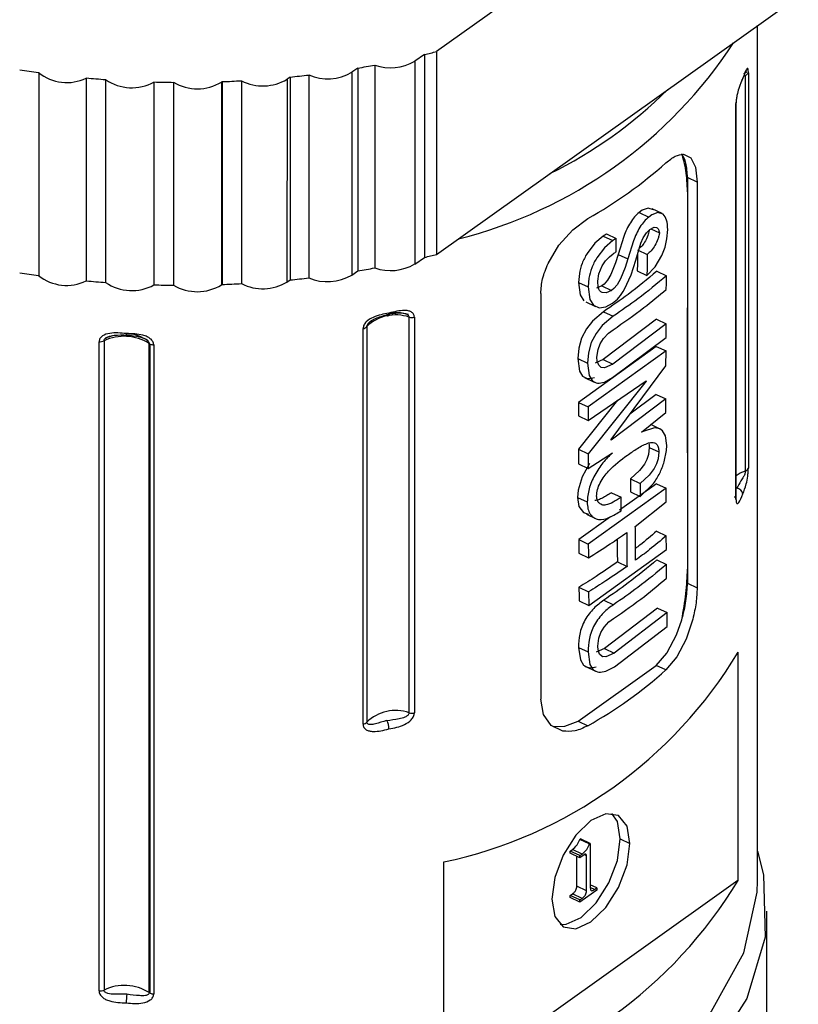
# Paper-space layout '图纸1(2)' of a CAD drawing. Header units: millimetres. Extents: x 7 to 438, y 7 to 308.
# Tile 6 of 25: x 80 to 92, y 220 to 236. Entities that reach past the tile are written whole.
import ezdxf

# ---------------------------------------------------------------- set-up
doc = ezdxf.new("R2010")
doc.units = ezdxf.units.MM
doc.linetypes.add('SLD-实线', pattern=[0])

psp = doc.layouts.new('图纸1(2)')

# ---------------------------------------------------------------- linework, layer by layer
at = {"color": 7, "linetype": 'SLD-实线', "lineweight": 25, "ltscale": 1.5}
for p, q in [((92.239, 239.729), (86.414, 235.577)), ((86.414, 232.311), (92.239, 236.463)), ((91.583, 222.224), (91.583, 235.995)), ((86.414, 235.577), (86.414, 232.311)), ((86.22, 235.529), (86.064, 235.422)), ((86.064, 235.422), (86.064, 232.155)), ((86.22, 235.529), (86.22, 232.263)), ((85.146, 235.311), (85.049, 235.244)), ((85.146, 235.311), (85.146, 232.045)), ((85.418, 235.359), (85.418, 232.093)), ((80.008, 235.237), (80.008, 231.971)), ((80.774, 235.15), (80.774, 231.884)), ((81.086, 235.125), (81.086, 231.859)), ((83.274, 235.106), (83.274, 231.84)), ((84.007, 235.131), (84.005, 231.864)), ((84.057, 235.166), (84.007, 235.131)), ((84.057, 235.166), (84.057, 231.9)), ((84.358, 235.199), (84.358, 231.933)), ((85.049, 235.244), (85.049, 231.978)), ((91.409, 235.242), (91.355, 235.215)), ((91.387, 228.827), (91.387, 235.196)), ((91.435, 235.235), (91.435, 228.866)), ((81.864, 235.087), (81.864, 231.821)), ((82.179, 235.081), (82.179, 231.815)), ((82.951, 235.085), (82.951, 231.819)), ((82.96, 235.092), (82.96, 231.826)), ((91.236, 228.369), (91.236, 234.738)), ((91.24, 228.384), (91.24, 234.753)), ((90.392, 233.924), (90.511, 233.867)), ((90.511, 233.867), (90.585, 233.713)), ((90.585, 233.713), (90.61, 233.476)), ((90.61, 233.476), (90.454, 233.549)), ((90.454, 233.549), (90.454, 233.32)), ((90.61, 233.476), (90.61, 226.944)), ((90.454, 233.32), (90.454, 231.45)), ((89.82, 233.057), (89.726, 233.021)), ((89.906, 233.03), (89.82, 233.057)), ((90.045, 232.97), (89.887, 233.044)), ((88.607, 232.706), (88.85, 232.887)), ((89.726, 233.021), (89.675, 232.984)), ((89.675, 232.984), (89.83, 232.911)), ((89.881, 232.948), (89.83, 232.911)), ((89.976, 232.985), (89.881, 232.948)), ((90.062, 232.958), (89.976, 232.985)), ((89.847, 232.71), (89.916, 232.748)), ((89.916, 232.748), (89.956, 232.745)), ((88.385, 232.457), (88.607, 232.706)), ((89.099, 232.605), (88.962, 232.49)), ((89.099, 232.605), (89.254, 232.532)), ((89.153, 232.641), (89.308, 232.568)), ((89.429, 232.601), (89.339, 232.311)), ((89.704, 232.491), (89.742, 232.579)), ((89.742, 232.579), (89.794, 232.657)), ((89.794, 232.657), (89.847, 232.71)), ((89.867, 232.721), (90.002, 232.657)), ((90.125, 232.561), (90.136, 232.709)), ((88.21, 232.164), (88.385, 232.457)), ((88.962, 232.49), (88.837, 232.327)), ((89.117, 232.417), (88.993, 232.254)), ((89.254, 232.532), (89.117, 232.417)), ((89.584, 232.528), (89.495, 232.239)), ((89.624, 232.22), (89.704, 232.491)), ((90.044, 232.293), (90.096, 232.428)), ((90.096, 232.428), (90.125, 232.561)), ((86.064, 232.155), (86.22, 232.263)), ((89.134, 232.207), (89.197, 232.273)), ((89.197, 232.273), (89.258, 232.32)), ((89.339, 232.311), (89.297, 232.172)), ((89.339, 232.311), (89.495, 232.239)), ((89.651, 232.384), (89.807, 232.311)), ((89.932, 232.108), (90.044, 232.293)), ((89.028, 231.999), (89.08, 232.124)), ((89.08, 232.124), (89.134, 232.207)), ((89.297, 232.172), (89.222, 231.987)), ((89.452, 232.099), (89.377, 231.915)), ((89.495, 232.239), (89.452, 232.099)), ((89.549, 231.981), (89.624, 232.22)), ((89.802, 231.971), (89.932, 232.108)), ((85.049, 231.978), (85.146, 232.045)), ((88.714, 232.001), (88.701, 231.859)), ((89.01, 231.88), (89.028, 231.999)), ((89.222, 231.987), (89.168, 231.896)), ((89.443, 231.748), (89.549, 231.981)), ((89.647, 232.044), (89.802, 231.971)), ((89.96, 232.038), (90.116, 231.966)), ((84.005, 231.864), (84.057, 231.9)), ((88.701, 231.859), (88.728, 231.657)), ((88.701, 231.859), (88.856, 231.787)), ((88.869, 231.929), (88.856, 231.787)), ((88.856, 231.787), (88.884, 231.584)), ((89.078, 231.804), (88.988, 231.765)), ((89.019, 231.782), (89.01, 231.88)), ((89.114, 231.833), (89.078, 231.804)), ((89.078, 231.804), (89.234, 231.731)), ((89.168, 231.896), (89.114, 231.833)), ((89.323, 231.823), (89.27, 231.76)), ((89.377, 231.915), (89.323, 231.823)), ((88.092, 231.682), (88.092, 225.149)), ((88.728, 231.657), (88.787, 231.565)), ((89.143, 231.692), (89.079, 231.697)), ((89.234, 231.731), (89.143, 231.692)), ((89.27, 231.76), (89.234, 231.731)), ((88.817, 231.544), (88.972, 231.471)), ((88.884, 231.584), (88.942, 231.492)), ((88.942, 231.492), (89.034, 231.452)), ((89.034, 231.452), (89.141, 231.468)), ((89.141, 231.468), (89.246, 231.523)), ((85.973, 224.93), (85.973, 231.299)), ((86.057, 231.299), (86.057, 224.93)), ((89.103, 231.388), (88.926, 231.238)), ((89.259, 231.315), (89.081, 231.165)), ((89.103, 231.388), (89.259, 231.315)), ((90.454, 229.114), (90.454, 231.45)), ((90.454, 231.45), (90.454, 229.114)), ((85.292, 231.149), (85.292, 224.78)), ((88.926, 231.238), (88.827, 231.112)), ((89.081, 231.165), (88.982, 231.039)), ((89.955, 231.267), (89.096, 230.617)), ((90.111, 231.194), (89.252, 230.545)), ((89.955, 231.267), (90.111, 231.194)), ((90.11, 230.975), (90.111, 231.194)), ((81.196, 231), (81.077, 230.962)), ((85.23, 224.747), (85.23, 231.116)), ((88.827, 231.112), (88.749, 230.964)), ((88.982, 231.039), (88.905, 230.891)), ((89.104, 230.958), (89.182, 231.04)), ((89.182, 231.04), (89.257, 231.096)), ((80.98, 220.453), (80.98, 230.904)), ((81.06, 230.918), (81.06, 220.466)), ((81.786, 220.425), (81.786, 230.876)), ((81.802, 220.415), (81.802, 230.867)), ((81.86, 230.854), (81.86, 220.402)), ((89.953, 230.829), (88.702, 229.928)), ((88.749, 230.964), (88.703, 230.799)), ((88.905, 230.891), (88.859, 230.726)), ((89.015, 230.78), (89.051, 230.872)), ((89.051, 230.872), (89.104, 230.958)), ((89.25, 230.326), (90.11, 230.975)), ((89.953, 230.829), (90.109, 230.756)), ((88.703, 230.799), (88.689, 230.633)), ((88.859, 230.726), (88.845, 230.56)), ((90.109, 230.756), (88.858, 229.855)), ((88.997, 230.654), (89.015, 230.78)), ((90.108, 230.517), (90.109, 230.756)), ((88.689, 230.633), (88.714, 230.433)), ((88.689, 230.633), (88.845, 230.56)), ((88.845, 230.56), (88.87, 230.361)), ((89.096, 230.617), (88.966, 230.557)), ((89.002, 230.593), (88.997, 230.654)), ((89.025, 230.527), (89.002, 230.593)), ((89.065, 230.491), (89.025, 230.527)), ((89.096, 230.617), (89.252, 230.545)), ((89.252, 230.545), (89.121, 230.485)), ((89.224, 229.328), (90.108, 230.517)), ((88.714, 230.433), (88.763, 230.35)), ((88.87, 230.361), (88.918, 230.278)), ((89.065, 230.491), (89.067, 230.49)), ((89.121, 230.485), (89.065, 230.491)), ((88.796, 230.327), (88.954, 230.254)), ((89.789, 230.268), (88.856, 229.102)), ((88.857, 229.636), (89.789, 230.277)), ((89.116, 230.255), (89.25, 230.326)), ((89.781, 230.272), (89.789, 230.268)), ((89.789, 230.277), (89.789, 230.268)), ((89.952, 230.056), (89.528, 229.737)), ((89.952, 230.056), (90.107, 229.983)), ((89.33, 229.961), (88.7, 229.174)), ((88.702, 229.928), (88.858, 229.855)), ((90.107, 229.983), (89.224, 229.319)), ((90.107, 229.764), (90.107, 229.983)), ((88.858, 229.855), (88.857, 229.636)), ((89.716, 229.449), (90.107, 229.764)), ((88.701, 229.709), (88.857, 229.636)), ((90.004, 229.503), (89.864, 229.569)), ((89.739, 229.461), (89.716, 229.449)), ((89.926, 229.518), (89.739, 229.461)), ((89.224, 229.319), (89.224, 229.328)), ((89.87, 229.282), (89.869, 229.282)), ((90.121, 229.236), (90.1, 229.388)), ((90.117, 229.154), (90.121, 229.236)), ((88.7, 229.174), (88.7, 228.936)), ((88.7, 229.174), (88.856, 229.102)), ((88.856, 228.863), (89.246, 229.114)), ((88.856, 229.102), (88.856, 228.863)), ((89.826, 229.091), (89.799, 229.01)), ((89.839, 229.203), (89.826, 229.091)), ((89.839, 229.203), (89.994, 229.13)), ((89.994, 229.13), (89.981, 229.018)), ((90.081, 228.973), (90.117, 229.154)), ((90.454, 229.114), (90.454, 227.242)), ((88.7, 228.936), (88.856, 228.863)), ((88.876, 228.944), (88.758, 228.727)), ((89.761, 228.935), (89.683, 228.83)), ((89.799, 229.01), (89.761, 228.935)), ((89.955, 228.937), (89.916, 228.862)), ((89.981, 229.018), (89.955, 228.937)), ((89.683, 228.83), (89.535, 228.696)), ((89.916, 228.862), (89.838, 228.757)), ((88.758, 228.727), (88.694, 228.513)), ((89.954, 228.619), (89.361, 228.192)), ((89.535, 228.696), (89.691, 228.623)), ((89.838, 228.757), (89.691, 228.623)), ((89.691, 228.623), (89.692, 228.412)), ((89.692, 228.412), (89.908, 228.622)), ((89.954, 228.619), (90.11, 228.546)), ((88.694, 228.513), (88.684, 228.397)), ((90.11, 228.546), (88.858, 227.646)), ((89.229, 228.474), (89.385, 228.401)), ((89.536, 228.485), (89.692, 228.412)), ((90.111, 228.326), (90.11, 228.546)), ((88.684, 228.397), (88.708, 228.252)), ((88.684, 228.397), (88.84, 228.324)), ((89.057, 228.292), (89.087, 228.278)), ((89.386, 228.181), (89.385, 228.401)), ((89.615, 227.932), (90.111, 228.326)), ((88.708, 228.252), (88.778, 228.154)), ((88.778, 228.154), (88.862, 228.126)), ((88.827, 228.127), (88.984, 228.053)), ((89.213, 228.086), (88.703, 227.718)), ((89.958, 227.853), (90.114, 227.78)), ((88.703, 227.718), (88.858, 227.646)), ((88.704, 227.498), (88.859, 227.425)), ((88.864, 226.659), (90.115, 227.56)), ((89.326, 227.358), (89.481, 227.285)), ((89.962, 227.393), (90.117, 227.32)), ((90.454, 227.242), (90.454, 227.016)), ((90.455, 227.016), (90.61, 226.944)), ((88.707, 226.952), (88.863, 226.879)), ((88.709, 226.732), (88.864, 226.659)), ((89.106, 226.742), (89.261, 226.669)), ((89.97, 226.615), (89.117, 225.963)), ((90.126, 226.543), (89.273, 225.89)), ((89.97, 226.615), (90.126, 226.543)), ((89.112, 226.309), (89.19, 226.392)), ((89.19, 226.392), (89.264, 226.448)), ((90.278, 226.186), (90.363, 226.428)), ((90.541, 226.438), (90.433, 226.114)), ((89.025, 226.131), (89.059, 226.224)), ((89.059, 226.224), (89.112, 226.309)), ((89.277, 225.669), (90.129, 226.321)), ((89.01, 226.003), (89.025, 226.131)), ((90.13, 225.903), (90.278, 226.186)), ((90.433, 226.114), (90.285, 225.83)), ((88.7, 225.983), (88.73, 225.781)), ((88.7, 225.983), (88.856, 225.91)), ((88.856, 225.91), (88.885, 225.709)), ((89.117, 225.963), (88.985, 225.904)), ((89.015, 225.942), (89.01, 226.003)), ((89.04, 225.875), (89.015, 225.942)), ((89.117, 225.963), (89.273, 225.89)), ((88.73, 225.781), (88.781, 225.697)), ((89.083, 225.838), (89.04, 225.875)), ((89.083, 225.838), (89.085, 225.837)), ((89.14, 225.831), (89.083, 225.838)), ((89.273, 225.89), (89.14, 225.831)), ((89.953, 225.691), (90.12, 225.888)), ((90.285, 225.83), (90.108, 225.619)), ((90.12, 225.888), (90.13, 225.903)), ((91.268, 225.904), (91.268, 222.23)), ((88.694, 224.794), (89.953, 225.691)), ((88.816, 225.673), (88.974, 225.599)), ((88.885, 225.709), (88.937, 225.624)), ((89.141, 225.599), (89.277, 225.669)), ((90.108, 225.619), (89.953, 225.691)), ((88.136, 224.903), (88.092, 225.149)), ((88.26, 224.726), (88.136, 224.903)), ((88.449, 224.636), (88.26, 224.726)), ((88.293, 224.709), (88.48, 224.712)), ((88.48, 224.712), (88.694, 224.794)), ((88.694, 224.794), (88.85, 224.722)), ((88.719, 222.89), (88.734, 222.901)), ((88.889, 222.828), (88.734, 222.901)), ((89.373, 222.9), (89.529, 222.828)), ((88.874, 222.818), (88.719, 222.89)), ((88.874, 222.818), (88.889, 222.828)), ((88.889, 222.828), (88.889, 222.11)), ((88.568, 222.703), (88.602, 222.728)), ((88.568, 222.669), (88.568, 222.703)), ((88.723, 222.631), (88.568, 222.703)), ((88.723, 222.597), (88.568, 222.669)), ((88.757, 222.655), (88.602, 222.728)), ((88.673, 222.138), (88.673, 222.62)), ((88.723, 222.631), (88.757, 222.655)), ((88.791, 222.645), (88.723, 222.597)), ((88.723, 222.597), (88.723, 222.631)), ((88.828, 222.629), (88.793, 222.646)), ((88.828, 222.066), (88.828, 222.629)), ((86.531, 218.854), (86.531, 222.528)), ((91.268, 222.23), (86.531, 218.854)), ((88.828, 222.066), (88.673, 222.138)), ((88.994, 222.109), (88.889, 222.158)), ((88.958, 222.084), (88.889, 222.116)), ((88.958, 222.084), (88.994, 222.109)), ((88.994, 222.109), (88.994, 222.075)), ((88.568, 221.989), (88.601, 222.013)), ((88.568, 221.955), (88.568, 221.989)), ((88.723, 221.916), (88.568, 221.989)), ((88.723, 221.882), (88.568, 221.955)), ((88.757, 221.94), (88.601, 222.013)), ((88.994, 222.075), (88.723, 221.882)), ((88.723, 221.916), (88.757, 221.94)), ((88.723, 221.882), (88.723, 221.916)), ((91.733, 211.772), (91.733, 221.734))]:
    psp.add_line(p, q, dxfattribs=at)
at = {"color": 8, "linetype": 'SLD-实线', "lineweight": 25, "ltscale": 1.5}
psp.add_line((91.391, 235.233), (91.391, 235.258), dxfattribs=at)
at = {"color": 7, "linetype": 'SLD-实线', "lineweight": 25, "ltscale": 1.5, "flags": 128}
for points in [[(85.611, 231.337), (85.618, 231.328), (85.625, 231.323), (85.631, 231.321), (85.637, 231.323), (85.641, 231.328), (85.645, 231.338), (85.647, 231.35), (85.647, 231.365)], [(81.419, 231.036), (81.419, 231.021), (81.42, 231.009), (81.421, 231.001), (81.422, 230.995), (81.423, 230.994), (81.425, 230.996), (81.427, 231.002), (81.429, 231.012)], [(89.529, 222.828), (89.481, 223.106), (89.345, 223.274), (89.14, 223.305), (88.9, 223.196), (88.659, 222.962), (88.454, 222.639), (88.318, 222.277), (88.27, 221.93)], [(89.373, 222.9), (89.326, 223.179), (89.239, 223.309)], [(88.404, 221.522), (88.503, 221.526), (88.744, 221.635), (88.985, 221.869), (89.189, 222.192), (89.326, 222.554), (89.373, 222.9)], [(88.27, 221.93), (88.318, 221.652), (88.454, 221.484), (88.659, 221.453), (88.9, 221.563), (89.14, 221.796), (89.345, 222.119), (89.481, 222.481), (89.529, 222.828)], [(91.583, 222.7), (91.678, 222.319), (91.705, 221.318), (91.413, 220.331), (90.812, 219.391), (89.922, 218.532), (88.774, 217.781), (87.406, 217.165)], [(76.511, 218.074), (77.931, 217.527), (79.501, 217.14), (81.167, 216.927), (82.873, 216.893), (84.561, 217.041), (86.173, 217.366), (87.654, 217.856), (88.953, 218.495), (90.028, 219.26), (90.84, 220.127), (91.363, 221.065), (91.578, 222.043), (91.583, 222.224)]]:
    psp.add_lwpolyline(points, dxfattribs=at)
at = {"color": 8, "linetype": 'SLD-实线', "lineweight": 25, "ltscale": 1.5, "flags": 128}
psp.add_lwpolyline([(91.24, 228.752), (91.304, 228.792), (91.387, 228.827)], dxfattribs=at)
at = {"color": 7, "linetype": 'SLD-实线', "lineweight": 25, "ltscale": 2.25}
for centre, radius, start, end in [((82.745, 250.001), 14.884, 283.5036, 284.2737), ((84.962, 239.779), 7.44, 284.043, 326.9181), ((85.674, 236.078), 0.763, 250.4031, 300.7118), ((82.234, 251.574), 16.488, 261.1662, 262.2402), ((82.5, 251.153), 16.062, 279.4827, 280.4687), ((80.458, 235.793), 0.716, 230.968, 296.1402), ((82.315, 252.275), 17.193, 264.8571, 265.9014), ((81.506, 235.73), 0.737, 235.2696, 299.1028), ((82.336, 252.505), 17.424, 272.0513, 273.0864), ((83.618, 235.78), 0.757, 243.0167, 300.9728), ((82.376, 252.013), 16.931, 275.6996, 276.7237), ((84.659, 235.9), 0.763, 246.7687, 300.7154), ((91.371, 235.265), 0.0708, 283.3267, 335.5759), ((82.333, 252.593), 17.513, 268.4662, 269.4979), ((82.562, 235.721), 0.745, 239.121, 301.4644), ((82.724, 235.403), 0.39, 305.474, 307.1111), ((85.098, 240.027), 7.143, 296.0865, 314.8746), ((85.213, 239.321), 7.391, 299.478, 311.4831), ((82.745, 246.735), 14.884, 283.5036, 284.2737), ((82.5, 247.887), 16.062, 279.4827, 280.4687), ((85.674, 232.812), 0.763, 250.4031, 300.7118), ((82.234, 248.308), 16.488, 261.1662, 262.2402), ((80.458, 232.527), 0.716, 230.968, 296.1402), ((82.376, 248.747), 16.931, 275.6996, 276.7237), ((84.659, 232.634), 0.763, 246.7687, 300.7154), ((82.315, 249.008), 17.193, 264.8571, 265.9014), ((81.506, 232.464), 0.737, 235.2696, 299.1028), ((82.333, 249.327), 17.513, 268.4662, 269.4979), ((82.562, 232.455), 0.745, 239.121, 301.4644), ((82.724, 232.137), 0.39, 305.474, 307.1111), ((82.336, 249.239), 17.424, 272.0513, 273.0864), ((83.618, 232.515), 0.758, 243.0427, 300.7458), ((85.756, 230.666), 0.67, 71.1077, 133.8765), ((86.016, 231.461), 0.167, 254.8537, 283.9334), ((85.218, 231.212), 0.0967, 277.2419, 319.4179), ((81.385, 230.238), 0.754, 57.8896, 115.5486), ((80.995, 231.058), 0.154, 264.27, 294.9852), ((81.841, 230.95), 0.0923, 233.4147, 245.2752), ((81.863, 231.003), 0.149, 246.0418, 269.0102), ((91.371, 228.896), 0.0708, 283.3267, 335.5759), ((91.24, 228.441), 0.106, 6.1495, 85.5153), ((85.013, 229.669), 7.301, 282.0044, 328.9567), ((85.213, 231.156), 7.391, 299.478, 311.4831), ((85.756, 224.297), 0.67, 71.1077, 133.8765), ((85.367, 224.667), 0.281, 0.3347, 29.2778), ((86.016, 225.092), 0.167, 254.8537, 283.9334), ((85.218, 224.843), 0.0967, 277.2419, 319.4179), ((85.013, 225.995), 7.301, 282.0044, 328.9567), ((81.385, 219.786), 0.754, 57.8896, 115.5486), ((80.995, 220.606), 0.154, 264.27, 294.9852), ((82.4, 220.258), 0.982, 171.8629, 180.0102), ((81.841, 220.499), 0.0923, 233.4147, 245.2752), ((81.863, 220.551), 0.149, 246.0418, 269.0102)]:
    psp.add_arc(centre, radius, start, end, dxfattribs=at)
at = {"color": 8, "linetype": 'SLD-实线', "lineweight": 25, "ltscale": 2.25}
for centre, radius, start, end in [((91.282, 235.148), 0.0641, 321.9305, 0.2863), ((91.205, 234.753), 0.0345, 333.1131, 16.1779), ((91.204, 228.385), 0.0353, 333.3553, 359.7041)]:
    psp.add_arc(centre, radius, start, end, dxfattribs=at)
at = {"color": 7, "linetype": 'SLD-实线', "lineweight": 25, "ltscale": 1.5}
for points, knots in [([(91.435, 235.235), (91.435, 235.244), (91.435, 235.262), (91.432, 235.288), (91.426, 235.306), (91.415, 235.305), (91.391, 235.269), (91.366, 235.202), (91.346, 235.148)], [0, 0, 0, 0, 0.062561, 0.125539, 0.250552, 0.368798, 0.500955, 1, 1, 1, 1]), ([(91.346, 235.148), (91.325, 235.1), (91.293, 235.027), (91.254, 234.891), (91.239, 234.798), (91.237, 234.758), (91.236, 234.738)], [0, 0, 0, 0, 0.499245, 0.748989, 0.874649, 1, 1, 1, 1]), ([(90.108, 233.784), (90.16, 233.826), (90.264, 233.909), (90.349, 233.919), (90.392, 233.924)], [0, 0, 0, 0, 0.499695, 1, 1, 1, 1]), ([(90.454, 233.32), (90.45, 233.438), (90.441, 233.675), (90.389, 233.847), (90.362, 233.932)], [0, 0, 0, 0, 0.501837, 1, 1, 1, 1]), ([(90.454, 233.549), (90.45, 233.632), (90.442, 233.798), (90.389, 233.887), (90.362, 233.932)], [0, 0, 0, 0, 0.50032, 1, 1, 1, 1]), ([(89.675, 232.984), (89.65, 232.962), (89.602, 232.919), (89.533, 232.823), (89.474, 232.715), (89.444, 232.639), (89.429, 232.601)], [0, 0, 0, 0, 0.250116, 0.499849, 0.749467, 1, 1, 1, 1]), ([(89.83, 232.911), (89.806, 232.89), (89.757, 232.847), (89.688, 232.751), (89.629, 232.642), (89.599, 232.566), (89.584, 232.528)], [0, 0, 0, 0, 0.250116, 0.499849, 0.749467, 1, 1, 1, 1]), ([(90.136, 232.709), (90.133, 232.764), (90.129, 232.875), (90.084, 232.93), (90.062, 232.958)], [0, 0, 0, 0, 0.499966, 1, 1, 1, 1]), ([(89.956, 232.745), (89.968, 232.736), (89.99, 232.719), (89.998, 232.678), (90.002, 232.657)], [0, 0, 0, 0, 0.49942, 1, 1, 1, 1]), ([(89.153, 232.641), (89.143, 232.634), (89.125, 232.622), (89.107, 232.61), (89.099, 232.605)], [0, 0, 0, 0, 0.56, 1, 1, 1, 1]), ([(89.308, 232.568), (89.298, 232.561), (89.28, 232.549), (89.262, 232.538), (89.254, 232.532)], [0, 0, 0, 0, 0.56, 1, 1, 1, 1]), ([(89.304, 232.35), (89.305, 232.391), (89.306, 232.464), (89.308, 232.536), (89.308, 232.568)], [0, 0, 0, 0, 0.56, 1, 1, 1, 1]), ([(89.838, 232.694), (89.832, 232.668), (89.818, 232.602), (89.768, 232.51), (89.719, 232.439), (89.689, 232.416), (89.679, 232.408)], [0, 0, 0, 0, 0.237129, 0.585185, 0.859215, 1, 1, 1, 1]), ([(90.002, 232.657), (90, 232.641), (89.994, 232.608), (89.973, 232.537), (89.933, 232.452), (89.873, 232.364), (89.829, 232.329), (89.807, 232.311)], [0, 0, 0, 0, 0.124217, 0.2497, 0.499873, 0.750151, 1, 1, 1, 1]), ([(88.837, 232.327), (88.808, 232.273), (88.749, 232.165), (88.725, 232.056), (88.714, 232.001)], [0, 0, 0, 0, 0.4998272, 1, 1, 1, 1]), ([(88.993, 232.254), (88.963, 232.2), (88.904, 232.093), (88.881, 231.983), (88.869, 231.929)], [0, 0, 0, 0, 0.499827, 1, 1, 1, 1]), ([(89.258, 232.32), (89.267, 232.325), (89.282, 232.336), (89.297, 232.346), (89.304, 232.35)], [0, 0, 0, 0, 0.56, 1, 1, 1, 1]), ([(89.65, 232.31), (89.65, 232.271), (89.649, 232.182), (89.647, 232.094), (89.647, 232.044)], [0, 0, 0, 0, 0.436859, 1, 1, 1, 1]), ([(89.807, 232.311), (89.806, 232.248), (89.804, 232.134), (89.803, 232.021), (89.802, 231.971)], [0, 0, 0, 0, 0.56, 1, 1, 1, 1]), ([(88.092, 231.682), (88.098, 231.76), (88.108, 231.916), (88.176, 232.081), (88.21, 232.164)], [0, 0, 0, 0, 0.499606, 1, 1, 1, 1]), ([(89.96, 232.038), (89.81, 231.913), (89.541, 231.688), (89.237, 231.479), (89.103, 231.388)], [0, 0, 0, 0, 0.559943, 1, 1, 1, 1]), ([(90.116, 231.966), (89.965, 231.84), (89.696, 231.616), (89.393, 231.407), (89.259, 231.315)], [0, 0, 0, 0, 0.559943, 1, 1, 1, 1]), ([(90.114, 231.747), (90.114, 231.788), (90.115, 231.861), (90.115, 231.934), (90.116, 231.966)], [0, 0, 0, 0, 0.56, 1, 1, 1, 1]), ([(89.079, 231.697), (89.065, 231.705), (89.036, 231.722), (89.024, 231.762), (89.019, 231.782)], [0, 0, 0, 0, 0.500045, 1, 1, 1, 1]), ([(89.246, 231.523), (89.282, 231.552), (89.355, 231.608), (89.413, 231.702), (89.443, 231.748)], [0, 0, 0, 0, 0.499918, 1, 1, 1, 1]), ([(89.257, 231.096), (89.426, 231.214), (89.728, 231.423), (89.996, 231.648), (90.114, 231.747)], [0, 0, 0, 0, 0.559945, 1, 1, 1, 1]), ([(85.647, 231.365), (85.562, 231.349), (85.435, 231.325), (85.294, 231.243), (85.24, 231.173), (85.233, 231.135), (85.23, 231.116)], [0, 0, 0, 0, 0.499245, 0.748989, 0.874649, 1, 1, 1, 1]), ([(85.292, 231.149), (85.292, 231.155), (85.294, 231.169), (85.306, 231.19), (85.323, 231.211), (85.363, 231.246), (85.456, 231.297), (85.549, 231.321), (85.611, 231.337)], [0, 0, 0, 0, 0.055819, 0.113855, 0.17823, 0.251353, 0.500936, 1, 1, 1, 1]), ([(85.973, 231.299), (85.972, 231.306), (85.97, 231.318), (85.956, 231.334), (85.936, 231.347), (85.889, 231.362), (85.776, 231.367), (85.677, 231.349), (85.611, 231.337)], [0, 0, 0, 0, 0.0558114, 0.113851, 0.1782397, 0.2513838, 0.5007836, 1, 1, 1, 1]), ([(86.057, 231.299), (86.056, 231.308), (86.054, 231.326), (86.04, 231.357), (86.009, 231.386), (85.957, 231.405), (85.839, 231.413), (85.732, 231.386), (85.647, 231.365)], [0, 0, 0, 0, 0.062561, 0.125539, 0.250552, 0.368798, 0.500955, 1, 1, 1, 1]), ([(85.96, 231.343), (85.903, 231.356), (85.8, 231.379), (85.694, 231.365), (85.647, 231.359)], [0, 0, 0, 0, 0.5542794, 1, 1, 1, 1]), ([(85.365, 231.241), (85.347, 231.229), (85.322, 231.212), (85.305, 231.189), (85.3, 231.181)], [0, 0, 0, 0, 0.691458, 1, 1, 1, 1]), ([(81.419, 231.036), (81.329, 231.044), (81.194, 231.056), (81.046, 231.014), (80.989, 230.959), (80.983, 230.922), (80.98, 230.904)], [0, 0, 0, 0, 0.499245, 0.748989, 0.874649, 1, 1, 1, 1]), ([(81.06, 230.918), (81.061, 230.924), (81.063, 230.937), (81.077, 230.955), (81.097, 230.971), (81.145, 230.994), (81.258, 231.017), (81.36, 231.014), (81.429, 231.012)], [0, 0, 0, 0, 0.055819, 0.113855, 0.17823, 0.251353, 0.500936, 1, 1, 1, 1]), ([(81.86, 230.854), (81.859, 230.863), (81.858, 230.882), (81.842, 230.917), (81.809, 230.955), (81.752, 230.988), (81.624, 231.03), (81.51, 231.034), (81.419, 231.036)], [0, 0, 0, 0, 0.062561, 0.125539, 0.250552, 0.368798, 0.500955, 1, 1, 1, 1]), ([(81.77, 230.919), (81.725, 230.946), (81.633, 231), (81.5, 231.033), (81.428, 231.029), (81.419, 231.028)], [0, 0, 0, 0, 0.456408, 0.933686, 1, 1, 1, 1]), ([(81.429, 231.012), (81.496, 231.006), (81.598, 230.997), (81.705, 230.962), (81.75, 230.933), (81.77, 230.915), (81.783, 230.896), (81.785, 230.883), (81.786, 230.876)], [0, 0, 0, 0, 0.499216, 0.748616, 0.82176, 0.886149, 0.944189, 1, 1, 1, 1]), ([(88.763, 230.35), (88.791, 230.333), (88.847, 230.299), (88.922, 230.318), (88.96, 230.328)], [0, 0, 0, 0, 0.4994805, 1, 1, 1, 1]), ([(88.918, 230.278), (88.946, 230.261), (89.002, 230.226), (89.078, 230.246), (89.116, 230.255)], [0, 0, 0, 0, 0.49948, 1, 1, 1, 1]), ([(88.702, 229.928), (88.702, 229.887), (88.702, 229.814), (88.701, 229.741), (88.701, 229.709)], [0, 0, 0, 0, 0.56, 1, 1, 1, 1]), ([(90.1, 229.388), (90.08, 229.427), (90.039, 229.506), (89.964, 229.514), (89.926, 229.518)], [0, 0, 0, 0, 0.4993529, 1, 1, 1, 1]), ([(89.648, 229.186), (89.679, 229.204), (89.74, 229.242), (89.797, 229.263), (89.826, 229.274)], [0, 0, 0, 0, 0.50064, 1, 1, 1, 1]), ([(89.826, 229.274), (89.84, 229.277), (89.867, 229.284), (89.892, 229.282), (89.904, 229.281)], [0, 0, 0, 0, 0.500252, 1, 1, 1, 1]), ([(89.833, 229.262), (89.835, 229.253), (89.838, 229.234), (89.838, 229.213), (89.839, 229.203)], [0, 0, 0, 0, 0.499366, 1, 1, 1, 1]), ([(89.904, 229.281), (89.916, 229.279), (89.94, 229.273), (89.958, 229.254), (89.966, 229.245)], [0, 0, 0, 0, 0.50097, 1, 1, 1, 1]), ([(89.966, 229.245), (89.971, 229.237), (89.981, 229.222), (89.986, 229.2), (89.989, 229.189)], [0, 0, 0, 0, 0.499946, 1, 1, 1, 1]), ([(89.246, 229.114), (89.194, 229.064), (89.091, 228.964), (88.957, 228.761), (88.858, 228.534), (88.846, 228.394), (88.84, 228.324)], [0, 0, 0, 0, 0.2504436, 0.5003883, 0.7499137, 1, 1, 1, 1]), ([(88.992, 228.418), (88.994, 228.453), (89, 228.522), (89.047, 228.635), (89.11, 228.737), (89.256, 228.91), (89.384, 229.003), (89.487, 229.076)], [0, 0, 0, 0, 0.12516, 0.250462, 0.3760084, 0.5010744, 1, 1, 1, 1]), ([(89.487, 229.076), (89.514, 229.096), (89.568, 229.134), (89.622, 229.169), (89.648, 229.186)], [0, 0, 0, 0, 0.500093, 1, 1, 1, 1]), ([(89.989, 229.189), (89.99, 229.18), (89.993, 229.161), (89.994, 229.141), (89.994, 229.13)], [0, 0, 0, 0, 0.4993666, 1, 1, 1, 1]), ([(89.908, 228.622), (89.943, 228.675), (90.014, 228.78), (90.059, 228.909), (90.081, 228.973)], [0, 0, 0, 0, 0.499887, 1, 1, 1, 1]), ([(91.387, 228.827), (91.387, 228.82), (91.386, 228.806), (91.38, 228.782), (91.371, 228.757), (91.35, 228.712), (91.299, 228.64), (91.269, 228.584), (91.248, 228.547)], [0, 0, 0, 0, 0.055818, 0.113853, 0.178228, 0.25135, 0.50093, 1, 1, 1, 1]), ([(91.346, 228.453), (91.365, 228.501), (91.395, 228.574), (91.423, 228.713), (91.433, 228.806), (91.434, 228.846), (91.435, 228.866)], [0, 0, 0, 0, 0.49924, 0.748987, 0.874647, 1, 1, 1, 1]), ([(89.535, 228.696), (89.535, 228.656), (89.535, 228.586), (89.536, 228.516), (89.536, 228.485)], [0, 0, 0, 0, 0.56, 1, 1, 1, 1]), ([(89.229, 228.474), (89.205, 228.457), (89.157, 228.425), (89.109, 228.399), (89.084, 228.386)], [0, 0, 0, 0, 0.500273, 1, 1, 1, 1]), ([(91.236, 228.369), (91.236, 228.36), (91.237, 228.342), (91.241, 228.316), (91.25, 228.298), (91.265, 228.298), (91.298, 228.332), (91.325, 228.4), (91.346, 228.453)], [0, 0, 0, 0, 0.06256, 0.125538, 0.25055, 0.368794, 0.500949, 1, 1, 1, 1]), ([(88.84, 228.324), (88.843, 228.286), (88.847, 228.211), (88.886, 228.124), (88.945, 228.067), (89.045, 228.028), (89.202, 228.068), (89.324, 228.143), (89.386, 228.181)], [0, 0, 0, 0, 0.125189, 0.249834, 0.374844, 0.500068, 0.749457, 1, 1, 1, 1]), ([(89.084, 228.386), (89.064, 228.377), (89.023, 228.357), (88.984, 228.35), (88.964, 228.347)], [0, 0, 0, 0, 0.500794, 1, 1, 1, 1]), ([(89.385, 228.401), (89.301, 228.345), (89.196, 228.275), (89.081, 228.273), (89.035, 228.3), (88.999, 228.344), (88.994, 228.394), (88.992, 228.418)], [0, 0, 0, 0, 0.499882, 0.624579, 0.749645, 0.874644, 1, 1, 1, 1]), ([(88.859, 227.425), (88.978, 227.499), (89.19, 227.632), (89.389, 227.771), (89.477, 227.832)], [0, 0, 0, 0, 0.559978, 1, 1, 1, 1]), ([(89.477, 227.832), (89.477, 227.73), (89.479, 227.548), (89.48, 227.365), (89.481, 227.285)], [0, 0, 0, 0, 0.56, 1, 1, 1, 1]), ([(89.62, 227.386), (89.619, 227.488), (89.617, 227.67), (89.616, 227.852), (89.615, 227.932)], [0, 0, 0, 0, 0.56, 1, 1, 1, 1]), ([(89.958, 227.853), (89.87, 227.778), (89.76, 227.684), (89.641, 227.594), (89.618, 227.576)], [0, 0, 0, 0, 0.802994, 1, 1, 1, 1]), ([(88.703, 227.718), (88.703, 227.677), (88.703, 227.604), (88.704, 227.53), (88.704, 227.498)], [0, 0, 0, 0, 0.56, 1, 1, 1, 1]), ([(89.323, 227.726), (89.323, 227.683), (89.324, 227.561), (89.325, 227.438), (89.326, 227.358)], [0, 0, 0, 0, 0.3463415, 1, 1, 1, 1]), ([(90.114, 227.78), (90.025, 227.705), (89.866, 227.571), (89.695, 227.442), (89.62, 227.386)], [0, 0, 0, 0, 0.559981, 1, 1, 1, 1]), ([(90.115, 227.56), (90.115, 227.601), (90.114, 227.674), (90.114, 227.748), (90.114, 227.78)], [0, 0, 0, 0, 0.56, 1, 1, 1, 1]), ([(88.858, 227.646), (88.858, 227.604), (88.859, 227.531), (88.859, 227.458), (88.859, 227.425)], [0, 0, 0, 0, 0.56, 1, 1, 1, 1]), ([(89.326, 227.358), (89.214, 227.28), (89.015, 227.141), (88.801, 227.01), (88.707, 226.952)], [0, 0, 0, 0, 0.559976, 1, 1, 1, 1]), ([(89.962, 227.393), (89.812, 227.267), (89.543, 227.042), (89.24, 226.834), (89.106, 226.742)], [0, 0, 0, 0, 0.55994, 1, 1, 1, 1]), ([(89.481, 227.285), (89.37, 227.208), (89.17, 227.069), (88.957, 226.937), (88.863, 226.879)], [0, 0, 0, 0, 0.559976, 1, 1, 1, 1]), ([(90.117, 227.32), (89.967, 227.194), (89.699, 226.97), (89.395, 226.761), (89.261, 226.669)], [0, 0, 0, 0, 0.55994, 1, 1, 1, 1]), ([(90.119, 227.1), (90.119, 227.141), (90.118, 227.214), (90.118, 227.288), (90.117, 227.32)], [0, 0, 0, 0, 0.56, 1, 1, 1, 1]), ([(90.363, 226.428), (90.389, 226.571), (90.441, 226.857), (90.45, 227.114), (90.454, 227.242)], [0, 0, 0, 0, 0.500087, 1, 1, 1, 1]), ([(89.264, 226.448), (89.434, 226.565), (89.736, 226.775), (90.002, 227), (90.119, 227.1)], [0, 0, 0, 0, 0.559938, 1, 1, 1, 1]), ([(90.363, 226.428), (90.39, 226.532), (90.442, 226.739), (90.45, 226.924), (90.454, 227.016)], [0, 0, 0, 0, 0.4988199, 1, 1, 1, 1]), ([(88.707, 226.952), (88.708, 226.911), (88.708, 226.837), (88.709, 226.764), (88.709, 226.732)], [0, 0, 0, 0, 0.56, 1, 1, 1, 1]), ([(88.863, 226.879), (88.863, 226.838), (88.864, 226.765), (88.864, 226.691), (88.864, 226.659)], [0, 0, 0, 0, 0.56, 1, 1, 1, 1]), ([(90.61, 226.944), (90.607, 226.865), (90.601, 226.706), (90.561, 226.528), (90.541, 226.438)], [0, 0, 0, 0, 0.499606, 1, 1, 1, 1]), ([(89.106, 226.742), (89.052, 226.702), (88.97, 226.642), (88.869, 226.524), (88.801, 226.422), (88.749, 226.309), (88.706, 226.157), (88.703, 226.053), (88.7, 225.983)], [0, 0, 0, 0, 0.24902, 0.374148, 0.499177, 0.623975, 0.749255, 1, 1, 1, 1]), ([(89.261, 226.669), (89.207, 226.629), (89.126, 226.57), (89.024, 226.451), (88.956, 226.349), (88.904, 226.237), (88.861, 226.084), (88.858, 225.98), (88.856, 225.91)], [0, 0, 0, 0, 0.24902, 0.374148, 0.499177, 0.623975, 0.749255, 1, 1, 1, 1]), ([(90.129, 226.321), (90.128, 226.363), (90.127, 226.436), (90.126, 226.51), (90.126, 226.543)], [0, 0, 0, 0, 0.56, 1, 1, 1, 1]), ([(88.781, 225.697), (88.811, 225.679), (88.869, 225.644), (88.947, 225.662), (88.985, 225.672)], [0, 0, 0, 0, 0.49949, 1, 1, 1, 1]), ([(88.937, 225.624), (88.966, 225.607), (89.025, 225.571), (89.102, 225.59), (89.141, 225.599)], [0, 0, 0, 0, 0.49949, 1, 1, 1, 1]), ([(85.611, 224.805), (85.549, 224.787), (85.456, 224.76), (85.363, 224.736), (85.323, 224.741), (85.306, 224.748), (85.294, 224.761), (85.292, 224.774), (85.292, 224.78)], [0, 0, 0, 0, 0.49921, 0.748613, 0.821758, 0.886148, 0.944188, 1, 1, 1, 1]), ([(85.611, 224.805), (85.677, 224.815), (85.776, 224.831), (85.888, 224.853), (85.936, 224.877), (85.956, 224.893), (85.97, 224.911), (85.972, 224.924), (85.973, 224.93)], [0, 0, 0, 0, 0.4990703, 0.7486504, 0.8217723, 0.8861468, 0.9441822, 1, 1, 1, 1]), ([(85.647, 224.669), (85.732, 224.686), (85.858, 224.711), (85.995, 224.798), (86.048, 224.872), (86.054, 224.91), (86.057, 224.93)], [0, 0, 0, 0, 0.499245, 0.748989, 0.874649, 1, 1, 1, 1]), ([(85.23, 224.747), (85.231, 224.738), (85.233, 224.719), (85.248, 224.687), (85.279, 224.656), (85.333, 224.635), (85.454, 224.623), (85.562, 224.649), (85.647, 224.669)], [0, 0, 0, 0, 0.062561, 0.125539, 0.250552, 0.368798, 0.500955, 1, 1, 1, 1]), ([(88.85, 224.722), (88.78, 224.688), (88.641, 224.621), (88.513, 224.631), (88.449, 224.636)], [0, 0, 0, 0, 0.499695, 1, 1, 1, 1]), ([(88.602, 222.728), (88.628, 222.749), (88.665, 222.779), (88.703, 222.845), (88.713, 222.875), (88.719, 222.89)], [0, 0, 0, 0, 0.558044, 0.778961, 1, 1, 1, 1]), ([(88.757, 222.655), (88.784, 222.677), (88.821, 222.707), (88.858, 222.772), (88.869, 222.802), (88.874, 222.818)], [0, 0, 0, 0, 0.558044, 0.778961, 1, 1, 1, 1]), ([(88.828, 222.629), (88.827, 222.636), (88.826, 222.649), (88.816, 222.656), (88.803, 222.653), (88.795, 222.647), (88.791, 222.645)], [0, 0, 0, 0, 0.279427, 0.558403, 0.778841, 1, 1, 1, 1]), ([(88.601, 222.013), (88.611, 222.02), (88.631, 222.035), (88.657, 222.068), (88.671, 222.107), (88.672, 222.128), (88.673, 222.138)], [0, 0, 0, 0, 0.2811932, 0.5600686, 0.7794539, 1, 1, 1, 1]), ([(88.889, 222.11), (88.89, 222.098), (88.891, 222.074), (88.917, 222.059), (88.943, 222.074), (88.958, 222.084)], [0, 0, 0, 0, 0.281018, 0.559794, 1, 1, 1, 1]), ([(88.757, 221.94), (88.767, 221.948), (88.786, 221.962), (88.813, 221.995), (88.827, 222.034), (88.828, 222.055), (88.828, 222.066)], [0, 0, 0, 0, 0.281193, 0.560069, 0.779454, 1, 1, 1, 1]), ([(80.98, 220.453), (80.981, 220.443), (80.982, 220.425), (80.998, 220.388), (81.031, 220.349), (81.087, 220.313), (81.214, 220.266), (81.328, 220.262), (81.419, 220.258)], [0, 0, 0, 0, 0.06256, 0.125538, 0.25055, 0.368794, 0.500949, 1, 1, 1, 1]), ([(81.429, 220.397), (81.36, 220.397), (81.258, 220.397), (81.145, 220.402), (81.097, 220.418), (81.077, 220.431), (81.063, 220.447), (81.061, 220.46), (81.06, 220.466)], [0, 0, 0, 0, 0.49921, 0.748613, 0.821758, 0.886148, 0.944188, 1, 1, 1, 1]), ([(81.419, 220.258), (81.509, 220.251), (81.644, 220.24), (81.793, 220.289), (81.851, 220.347), (81.857, 220.384), (81.86, 220.402)], [0, 0, 0, 0, 0.49924, 0.748987, 0.874647, 1, 1, 1, 1]), ([(81.786, 220.425), (81.785, 220.418), (81.783, 220.406), (81.77, 220.391), (81.75, 220.381), (81.705, 220.37), (81.598, 220.378), (81.496, 220.389), (81.429, 220.397)], [0, 0, 0, 0, 0.055818, 0.113853, 0.178228, 0.25135, 0.50093, 1, 1, 1, 1])]:
    psp.add_open_spline(points, degree=3, knots=knots, dxfattribs=at)
at = {"color": 8, "linetype": 'SLD-实线', "lineweight": 25, "ltscale": 1.5}
psp.add_open_spline([(91.224, 228.415), (91.224, 228.406), (91.224, 228.392), (91.223, 228.388), (91.223, 228.39), (91.223, 228.399), (91.223, 228.411), (91.223, 228.416)], degree=3, knots=[0, 0, 0, 0, 0.356756, 0.543918, 0.708677, 0.857189, 1, 1, 1, 1], dxfattribs=at)

doc.saveas('drawing.dxf')
